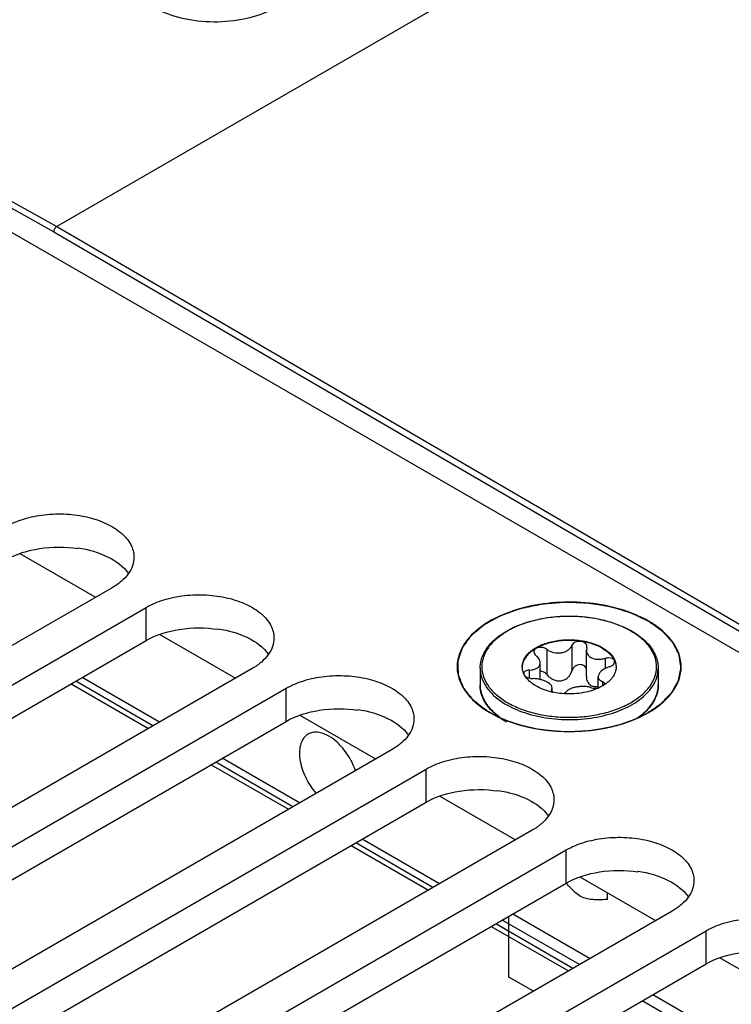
# Model space of a CAD drawing. Header units: inches. Extents: x 0 to 34, y 0 to 22.
# Tile 33 of 145: x 3.561 to 4.192, y 16.976 to 17.849. Entities that reach past the tile are written whole.
import ezdxf

# ---------------------------------------------------------------- set-up
doc = ezdxf.new("R2010")
doc.units = ezdxf.units.IN
doc.header["$LTSCALE"] = 1.87
doc.header["$MEASUREMENT"] = 0
doc.layers.get('0').update_dxf_attribs({"linetype": 'CONTINUOUS'})
for name, color, linetype in [('02___PRT_ALL_AXES', 7, 'CONTINUOUS'), ('COSMETIC', 7, 'CONTINUOUS'), ('DATUMCURVES', 7, 'CONTINUOUS')]:
    doc.layers.add(name, color=color, linetype=linetype)

msp = doc.modelspace()

# ---------------------------------------------------------------- linework, layer by layer
at = {"color": 7, "linetype": 'CONTINUOUS'}
for p, q in [((8.27264, 20.36727), (3.59365, 17.66567)), ((3.26506, 17.84866), (3.59365, 17.66567)), ((3.26246, 17.84409), (3.59101, 17.66112)), ((3.24872, 17.83664), (5.05131, 16.79585)), ((3.59365, 17.66567), (5.05423, 16.81486)), ((3.59101, 17.66112), (5.05156, 16.81033)), ((3.61253, 17.38074), (3.61253, 17.38019)), ((3.56107, 17.37565), (3.62815, 17.33691)), ((3.7367, 17.30904), (3.7367, 17.3085)), ((3.68524, 17.30395), (3.75232, 17.26522)), ((4.02832, 17.29075), (4.02832, 17.26837)), ((4.05066, 17.29421), (4.05066, 17.27183)), ((4.06378, 17.29218), (4.06341, 17.28994)), ((4.06341, 17.2667), (4.06341, 17.28994)), ((4.06378, 17.29218), (4.06396, 17.2933)), ((4.08013, 17.28273), (4.08013, 17.27366)), ((4.01273, 17.27231), (4.01273, 17.26525)), ((4.02243, 17.26394), (4.02243, 17.27871)), ((3.68477, 17.22622), (3.61627, 17.26577)), ((4.00896, 17.26716), (4.0078, 17.26937)), ((4.07395, 17.25645), (4.07395, 17.26654)), ((3.679, 17.22289), (3.6105, 17.26244)), ((4.0326, 17.25529), (4.03242, 17.2546)), ((4.0326, 17.25529), (4.03297, 17.25668)), ((4.0326, 17.25529), (4.0326, 17.25401)), ((4.03297, 17.25343), (4.03297, 17.25668)), ((4.07766, 17.26226), (4.07766, 17.25835)), ((4.07927, 17.25928), (4.07951, 17.26018)), ((4.03292, 17.25343), (4.03374, 17.25273)), ((3.86087, 17.23735), (3.86087, 17.2368)), ((3.80941, 17.23226), (3.87649, 17.19352)), ((3.98128, 17.23496), (3.98642, 17.23077)), ((3.80894, 17.15452), (3.74044, 17.19408)), ((3.80317, 17.15119), (3.73467, 17.19074)), ((3.93358, 17.16056), (4.00066, 17.12183)), ((3.98505, 17.16565), (3.98505, 17.16511)), ((3.92735, 17.0795), (3.85884, 17.11905)), ((3.93312, 17.08283), (3.86461, 17.12238)), ((4.05775, 17.08887), (4.12484, 17.05013)), ((4.10922, 17.09396), (4.10922, 17.09341)), ((4.05152, 17.0078), (3.98301, 17.04735)), ((4.05729, 17.01113), (3.98878, 17.05069)), ((4.18192, 17.01717), (4.24901, 16.97844)), ((4.18146, 16.93944), (4.11296, 16.97899))]:
    msp.add_line(p, q, dxfattribs=at)
for centre, radius, start, end in [((4.06672, 17.24404), 0.07254, 59.52563, 59.99895), ((4.06631, 17.24211), 0.07485, 59.99898, 60.46389), ((4.02045, 17.27521), 0.0139, 180.00434, 182.46404), ((4.07594, 17.27521), 0.01389, 357.5183, 0.00342), ((4.00989, 17.26938), 0.00201, 178.53931, 179.99593), ((4.07152, 17.27011), 0.01391, 280.09163, 280.92187), ((4.05489, 17.29825), 0.04606, 294.53076, 294.7925), ((4.06012, 17.28879), 0.03523, 303.02585, 304.06673), ((3.99727, 17.2595), 0.0281, 193.92752, 195.55209), ((4.04695, 17.31448), 0.0632, 257.17636, 257.93979), ((4.01425, 17.27001), 0.04841, 224.40852, 224.76895), ((4.01487, 17.27149), 0.04963, 224.95312, 227.39622), ((4.08084, 17.27217), 0.05058, 312.06022, 315.04269), ((4.02956, 17.29021), 0.07383, 239.49806, 239.99897)]:
    msp.add_arc(centre, radius, start, end, dxfattribs=at)
for points, knots in [([(3.78843, 17.86012), (3.78107, 17.85586), (3.76399, 17.84953), (3.73659, 17.84608), (3.70897, 17.84836), (3.6915, 17.85397), (3.68385, 17.8579)], [0, 0, 0, 0, 0.236008, 0.498149, 0.761169, 1, 1, 1, 1]), ([(3.59365, 17.66567), (3.59287, 17.66522), (3.59163, 17.66381), (3.591, 17.66204), (3.59098, 17.66114)], [0, 0, 0, 0, 0.499161, 1, 1, 1, 1]), ([(3.61253, 17.38074), (3.62179, 17.37934), (3.63832, 17.37478), (3.65273, 17.36446), (3.65715, 17.35829)], [0, 0, 0, 0, 0.552517, 1, 1, 1, 1]), ([(4.11846, 17.31579), (4.1109, 17.32015), (4.09375, 17.32716), (4.06583, 17.33254), (4.03639, 17.33304), (4.00796, 17.3286), (3.98291, 17.31959), (3.96327, 17.30665), (3.95061, 17.29033), (3.94839, 17.27752), (3.94899, 17.27175)], [0, 0, 0, 0, 0.130079, 0.273327, 0.421913, 0.566925, 0.70015, 0.815908, 0.913484, 1, 1, 1, 1]), ([(3.9692, 17.27401), (3.9692, 17.27632), (3.96981, 17.28103), (3.97248, 17.28782), (3.97678, 17.29423), (3.98259, 17.30012), (3.98975, 17.30542), (4.00125, 17.31174), (4.01807, 17.31745), (4.04004, 17.32063), (4.06267, 17.3201), (4.08414, 17.31591), (4.09735, 17.31056), (4.10321, 17.30723)], [0, 0, 0, 0, 0.044101, 0.089755, 0.138275, 0.190572, 0.247105, 0.307917, 0.440731, 0.584005, 0.730204, 0.871228, 1, 1, 1, 1]), ([(4.103, 17.30686), (4.09925, 17.30902), (4.09105, 17.31284), (4.07769, 17.3169), (4.06323, 17.31941), (4.0482, 17.32025), (4.03317, 17.31941), (4.01871, 17.31691), (4.00534, 17.31285), (3.99356, 17.30736), (3.98381, 17.30064), (3.97643, 17.29289), (3.97177, 17.28431), (3.97015, 17.2752), (3.97177, 17.2661), (3.97644, 17.25753), (3.98381, 17.24978), (3.98998, 17.24553), (3.99338, 17.24357)], [0, 0, 0, 0, 0.066555, 0.138371, 0.213978, 0.291569, 0.369176, 0.444823, 0.51669, 0.583295, 0.643689, 0.697716, 0.746311, 0.791692, 0.837068, 0.885647, 0.939646, 1, 1, 1, 1]), ([(4.11845, 17.23464), (4.12281, 17.23716), (4.13072, 17.2426), (4.14018, 17.25254), (4.14616, 17.26354), (4.14824, 17.27521), (4.14616, 17.28688), (4.14018, 17.29788), (4.13073, 17.30782), (4.12282, 17.31327), (4.11846, 17.31579)], [0, 0, 0, 0, 0.144902, 0.274532, 0.391127, 0.500014, 0.608905, 0.725473, 0.855134, 1, 1, 1, 1]), ([(3.7367, 17.30904), (3.74597, 17.30765), (3.76249, 17.30309), (3.77691, 17.29276), (3.78132, 17.28659)], [0, 0, 0, 0, 0.552517, 1, 1, 1, 1]), ([(4.10373, 17.30693), (4.10723, 17.30492), (4.11358, 17.30054), (4.12119, 17.29252), (4.1253, 17.28492), (4.12691, 17.27868), (4.12717, 17.27555), (4.12717, 17.27401)], [0, 0, 0, 0, 0.28628, 0.544217, 0.778542, 0.890158, 1, 1, 1, 1]), ([(3.99338, 17.24357), (3.99712, 17.24141), (4.00529, 17.2376), (4.0186, 17.23354), (4.03301, 17.23104), (4.04799, 17.23018), (4.06298, 17.231), (4.07742, 17.23346), (4.09077, 17.23748), (4.10255, 17.24292), (4.11234, 17.24959), (4.11976, 17.25729), (4.1245, 17.26583), (4.12622, 17.27489), (4.12473, 17.28397), (4.12019, 17.29255), (4.11296, 17.30031), (4.10687, 17.30458), (4.10351, 17.30656)], [0, 0, 0, 0, 0.066549, 0.138348, 0.213935, 0.291519, 0.369143, 0.444841, 0.516801, 0.583541, 0.644104, 0.698309, 0.747051, 0.792496, 0.837812, 0.886209, 0.939945, 1, 1, 1, 1]), ([(4.00655, 17.27521), (4.00655, 17.2764), (4.00687, 17.27883), (4.00827, 17.28234), (4.01053, 17.28566), (4.01478, 17.28994), (4.02204, 17.29435), (4.03246, 17.29783), (4.04417, 17.29948), (4.0562, 17.29915), (4.06757, 17.29687), (4.07455, 17.29399), (4.07763, 17.29221)], [0, 0, 0, 0, 0.042862, 0.087493, 0.135329, 0.187294, 0.30456, 0.43823, 0.582575, 0.729729, 0.871319, 1, 1, 1, 1]), ([(4.07763, 17.29161), (4.07458, 17.29337), (4.06769, 17.29622), (4.05645, 17.29851), (4.04455, 17.29889), (4.03294, 17.29733), (4.02254, 17.29396), (4.01525, 17.28967), (4.0109, 17.2855), (4.00855, 17.28224), (4.00704, 17.27879), (4.00662, 17.27639), (4.00657, 17.27521)], [0, 0, 0, 0, 0.128163, 0.269121, 0.415736, 0.559844, 0.693722, 0.811637, 0.86401, 0.912225, 0.957112, 1, 1, 1, 1]), ([(4.06396, 17.2933), (4.06396, 17.29387), (4.06364, 17.29507), (4.06231, 17.29651), (4.0604, 17.29748), (4.05812, 17.29791), (4.05573, 17.29778), (4.05351, 17.29709), (4.05172, 17.29591), (4.0509, 17.29479), (4.05066, 17.29421)], [0, 0, 0, 0, 0.10112, 0.212092, 0.338575, 0.477847, 0.62183, 0.760946, 0.887713, 1, 1, 1, 1]), ([(4.02832, 17.29075), (4.02731, 17.2915), (4.02487, 17.29249), (4.02166, 17.29257), (4.01933, 17.29186), (4.01798, 17.291), (4.01707, 17.28986), (4.01686, 17.28894), (4.01686, 17.28851)], [0, 0, 0, 0, 0.275206, 0.558246, 0.687648, 0.802874, 0.904766, 1, 1, 1, 1]), ([(4.02832, 17.29075), (4.03008, 17.28945), (4.03429, 17.28757), (4.04002, 17.28725), (4.04435, 17.28839), (4.04714, 17.28984), (4.04932, 17.29179), (4.05032, 17.29339), (4.05066, 17.29421)], [0, 0, 0, 0, 0.25814, 0.528489, 0.659041, 0.781895, 0.89544, 1, 1, 1, 1]), ([(4.06341, 17.28994), (4.06341, 17.28932), (4.06358, 17.28807), (4.06438, 17.28631), (4.06566, 17.28477), (4.06678, 17.28396), (4.06739, 17.28361)], [0, 0, 0, 0, 0.237077, 0.477975, 0.73038, 1, 1, 1, 1]), ([(4.07763, 17.29221), (4.07902, 17.29141), (4.0816, 17.2897), (4.08491, 17.28672), (4.08745, 17.28347), (4.08861, 17.2811), (4.08902, 17.2799)], [0, 0, 0, 0, 0.281445, 0.540726, 0.779019, 1, 1, 1, 1]), ([(4.07763, 17.29161), (4.07897, 17.29084), (4.08146, 17.28919), (4.08559, 17.28555), (4.08792, 17.28219), (4.08883, 17.27983)], [0, 0, 0, 0, 0.280914, 0.540607, 1, 1, 1, 1]), ([(4.01686, 17.28851), (4.01686, 17.28791), (4.01727, 17.28661), (4.01818, 17.28565), (4.01872, 17.28521)], [0, 0, 0, 0, 0.461213, 1, 1, 1, 1]), ([(4.02243, 17.27871), (4.02243, 17.27987), (4.02182, 17.28171), (4.0203, 17.28378), (4.01928, 17.28475), (4.01872, 17.28521)], [0, 0, 0, 0, 0.454627, 0.715995, 1, 1, 1, 1]), ([(4.06739, 17.28361), (4.06916, 17.28258), (4.07241, 17.28182), (4.07675, 17.28197), (4.07902, 17.28242), (4.08013, 17.28273)], [0, 0, 0, 0, 0.472231, 0.733478, 1, 1, 1, 1]), ([(4.08849, 17.27975), (4.08849, 17.28005), (4.08837, 17.28069), (4.08782, 17.28154), (4.08697, 17.28223), (4.08542, 17.28295), (4.08305, 17.28328), (4.08111, 17.28301), (4.08013, 17.28273)], [0, 0, 0, 0, 0.092465, 0.189263, 0.296801, 0.417872, 0.695787, 1, 1, 1, 1]), ([(3.94899, 17.27175), (3.94936, 17.26823), (3.95133, 17.26101), (3.95745, 17.25105), (3.96649, 17.242), (3.97388, 17.23698), (3.97792, 17.23464)], [0, 0, 0, 0, 0.217996, 0.452754, 0.712478, 1, 1, 1, 1]), ([(3.9692, 17.27401), (3.9692, 17.27251), (3.96946, 17.26949), (3.97103, 17.26342), (3.97507, 17.25598), (3.98258, 17.24809), (3.98887, 17.24376), (3.99234, 17.24176)], [0, 0, 0, 0, 0.108198, 0.218425, 0.451449, 0.71048, 1, 1, 1, 1]), ([(3.99234, 17.24176), (3.99818, 17.23839), (4.01141, 17.23293), (4.03298, 17.22861), (4.0558, 17.22797), (4.078, 17.23109), (4.09501, 17.23677), (4.10662, 17.24308), (4.11382, 17.24834), (4.11964, 17.25418), (4.12393, 17.26049), (4.12657, 17.26715), (4.12717, 17.27176), (4.12717, 17.27401)], [0, 0, 0, 0, 0.128575, 0.270077, 0.417186, 0.561524, 0.695191, 0.756214, 0.81272, 0.864684, 0.912517, 0.957146, 1, 1, 1, 1]), ([(4.0078, 17.26937), (4.00762, 17.26979), (4.00697, 17.27148), (4.00663, 17.27328), (4.00657, 17.27462)], [0, 0, 0, 0, 0.256486, 1, 1, 1, 1]), ([(4.01273, 17.27231), (4.01209, 17.27229), (4.01089, 17.27215), (4.00932, 17.27158), (4.0082, 17.27067), (4.0079, 17.26982), (4.00789, 17.26943)], [0, 0, 0, 0, 0.31576, 0.586572, 0.808464, 1, 1, 1, 1]), ([(4.01273, 17.27231), (4.01403, 17.27234), (4.01593, 17.27256), (4.01825, 17.27331), (4.0197, 17.27405), (4.02089, 17.27498), (4.02177, 17.27609), (4.02231, 17.27736), (4.02243, 17.27826), (4.02243, 17.27871)], [0, 0, 0, 0, 0.303889, 0.440907, 0.566879, 0.682628, 0.790649, 0.894905, 1, 1, 1, 1]), ([(4.02832, 17.26837), (4.02912, 17.26747), (4.0309, 17.26581), (4.03401, 17.26388), (4.03751, 17.26272), (4.04117, 17.26264), (4.04459, 17.26379), (4.04739, 17.26593), (4.04946, 17.26867), (4.05035, 17.27076), (4.05066, 17.27183)], [0, 0, 0, 0, 0.127589, 0.256911, 0.386203, 0.513804, 0.638942, 0.761628, 0.881925, 1, 1, 1, 1]), ([(4.06345, 17.27376), (4.0632, 17.27434), (4.06245, 17.27544), (4.0608, 17.27661), (4.05878, 17.2772), (4.05661, 17.27715), (4.05454, 17.27649), (4.05276, 17.27529), (4.05141, 17.27371), (4.05085, 17.27246), (4.05066, 17.27183)], [0, 0, 0, 0, 0.115299, 0.235533, 0.362212, 0.493441, 0.625276, 0.754297, 0.879052, 1, 1, 1, 1]), ([(4.08364, 17.27516), (4.08231, 17.27473), (4.07983, 17.2737), (4.07714, 17.27188), (4.07551, 17.27022), (4.07441, 17.26869), (4.07395, 17.26737), (4.07395, 17.26654)], [0, 0, 0, 0, 0.30836, 0.58605, 0.708368, 0.817806, 1, 1, 1, 1]), ([(4.08981, 17.27461), (4.08975, 17.27323), (4.08919, 17.27039), (4.08714, 17.2664), (4.08397, 17.2627), (4.08132, 17.26059), (4.07985, 17.2596)], [0, 0, 0, 0, 0.222129, 0.457853, 0.715692, 1, 1, 1, 1]), ([(4.08364, 17.27516), (4.08431, 17.27537), (4.08556, 17.2759), (4.08712, 17.27698), (4.0882, 17.27827), (4.08849, 17.27928), (4.08849, 17.27975)], [0, 0, 0, 0, 0.299009, 0.569921, 0.802329, 1, 1, 1, 1]), ([(4.08883, 17.27983), (4.08897, 17.27945), (4.08949, 17.27796), (4.08976, 17.27638), (4.08981, 17.27521)], [0, 0, 0, 0, 0.255176, 1, 1, 1, 1]), ([(4.08902, 17.2799), (4.08915, 17.27952), (4.08961, 17.278), (4.08982, 17.2764), (4.08982, 17.27521)], [0, 0, 0, 0, 0.254496, 1, 1, 1, 1]), ([(4.01875, 17.25822), (4.01769, 17.25883), (4.01396, 17.26122), (4.01065, 17.26441), (4.00896, 17.26716)], [0, 0, 0, 0, 0.274783, 1, 1, 1, 1]), ([(4.00904, 17.26717), (4.00946, 17.26678), (4.01048, 17.26609), (4.01286, 17.26508), (4.01489, 17.26474), (4.01625, 17.26473)], [0, 0, 0, 0, 0.221394, 0.472262, 1, 1, 1, 1]), ([(4.02899, 17.26144), (4.02811, 17.26195), (4.02617, 17.26286), (4.02196, 17.26423), (4.01854, 17.26472), (4.01625, 17.26473)], [0, 0, 0, 0, 0.229654, 0.482043, 1, 1, 1, 1]), ([(4.02832, 17.26837), (4.02757, 17.26922), (4.02575, 17.27066), (4.02355, 17.27139), (4.02242, 17.27151)], [0, 0, 0, 0, 0.501408, 1, 1, 1, 1]), ([(4.06341, 17.2667), (4.06341, 17.2659), (4.06356, 17.26432), (4.06428, 17.26209), (4.06554, 17.26014), (4.06673, 17.25917), (4.06739, 17.25879)], [0, 0, 0, 0, 0.25839, 0.510102, 0.756055, 1, 1, 1, 1]), ([(4.07395, 17.26654), (4.07395, 17.2661), (4.07412, 17.26519), (4.0749, 17.26398), (4.07612, 17.26298), (4.07711, 17.26248), (4.07766, 17.26226)], [0, 0, 0, 0, 0.220069, 0.448317, 0.704912, 1, 1, 1, 1]), ([(3.97967, 17.23613), (3.97803, 17.2378), (3.97509, 17.24127), (3.97173, 17.24702), (3.96967, 17.25303), (3.9692, 17.25717), (3.9692, 17.2592)], [0, 0, 0, 0, 0.270065, 0.523647, 0.765063, 1, 1, 1, 1]), ([(3.9692, 17.2592), (3.9692, 17.25866), (3.96927, 17.25648), (3.96961, 17.25432), (3.97, 17.25274)], [0, 0, 0, 0, 0.248676, 1, 1, 1, 1]), ([(4.03292, 17.25285), (4.03035, 17.25343), (4.02548, 17.25487), (4.02086, 17.257), (4.01875, 17.25822)], [0, 0, 0, 0, 0.519531, 1, 1, 1, 1]), ([(4.03297, 17.25668), (4.03297, 17.25709), (4.03276, 17.25799), (4.03193, 17.25922), (4.03064, 17.26041), (4.02958, 17.2611), (4.02899, 17.26144)], [0, 0, 0, 0, 0.19148, 0.414865, 0.683615, 1, 1, 1, 1]), ([(4.03242, 17.2546), (4.03242, 17.2544), (4.03252, 17.25396), (4.03277, 17.2536), (4.03292, 17.25343)], [0, 0, 0, 0, 0.465548, 1, 1, 1, 1]), ([(4.07401, 17.25635), (4.07168, 17.2553), (4.0667, 17.2535), (4.05602, 17.2512), (4.04755, 17.25095), (4.04193, 17.25145)], [0, 0, 0, 0, 0.233855, 0.482927, 1, 1, 1, 1]), ([(4.06806, 17.25672), (4.06716, 17.25703), (4.06518, 17.25751), (4.06202, 17.25783), (4.05864, 17.2578), (4.05527, 17.25745), (4.05211, 17.25681), (4.04936, 17.25591), (4.04719, 17.25479), (4.04608, 17.25379), (4.04572, 17.25326)], [0, 0, 0, 0, 0.121421, 0.258147, 0.404004, 0.550989, 0.690324, 0.814252, 0.917772, 1, 1, 1, 1]), ([(4.06739, 17.25879), (4.06832, 17.25825), (4.07054, 17.25759), (4.07281, 17.25776), (4.07395, 17.25798)], [0, 0, 0, 0, 0.482323, 1, 1, 1, 1]), ([(4.06806, 17.25672), (4.06893, 17.25641), (4.07092, 17.2561), (4.07292, 17.25624), (4.07396, 17.25642)], [0, 0, 0, 0, 0.466719, 1, 1, 1, 1]), ([(4.07932, 17.25925), (4.07892, 17.25899), (4.07727, 17.25796), (4.07554, 17.25706), (4.0742, 17.25644)], [0, 0, 0, 0, 0.242278, 1, 1, 1, 1]), ([(4.07951, 17.26018), (4.07951, 17.26039), (4.07942, 17.26083), (4.07903, 17.26141), (4.07843, 17.2619), (4.07793, 17.26215), (4.07766, 17.26226)], [0, 0, 0, 0, 0.21236, 0.439704, 0.6997, 1, 1, 1, 1]), ([(4.11663, 17.23644), (4.11829, 17.23809), (4.12125, 17.24153), (4.12464, 17.24722), (4.12671, 17.25314), (4.12717, 17.25721), (4.12717, 17.2592)], [0, 0, 0, 0, 0.272986, 0.527267, 0.76745, 1, 1, 1, 1]), ([(4.12717, 17.2592), (4.12717, 17.25718), (4.12671, 17.25308), (4.12468, 17.24711), (4.12137, 17.2414), (4.11847, 17.23794), (4.11685, 17.23628)], [0, 0, 0, 0, 0.235123, 0.476634, 0.730167, 1, 1, 1, 1]), ([(3.9702, 17.25196), (3.97099, 17.24915), (3.97357, 17.24348), (3.97749, 17.2387), (3.97975, 17.23643)], [0, 0, 0, 0, 0.476922, 1, 1, 1, 1]), ([(4.04193, 17.25145), (4.04123, 17.25151), (4.03849, 17.25179), (4.03576, 17.25224), (4.03374, 17.25267)], [0, 0, 0, 0, 0.253059, 1, 1, 1, 1]), ([(4.04196, 17.25147), (4.04277, 17.25161), (4.04413, 17.25197), (4.04538, 17.25278), (4.04572, 17.25326)], [0, 0, 0, 0, 0.580341, 1, 1, 1, 1]), ([(3.86087, 17.23735), (3.87014, 17.23596), (3.88666, 17.23139), (3.90108, 17.22107), (3.9055, 17.2149)], [0, 0, 0, 0, 0.552517, 1, 1, 1, 1]), ([(3.97792, 17.23464), (3.98789, 17.22888), (4.01109, 17.22048), (4.04818, 17.21645), (4.08527, 17.22047), (4.10847, 17.22888), (4.11845, 17.23464)], [0, 0, 0, 0, 0.237229, 0.499996, 0.762777, 1, 1, 1, 1]), ([(3.98501, 17.23138), (3.98455, 17.23174), (3.98277, 17.23317), (3.98108, 17.23471), (3.97988, 17.23592)], [0, 0, 0, 0, 0.256006, 1, 1, 1, 1]), ([(3.99208, 17.2266), (3.99146, 17.22697), (3.98902, 17.22845), (3.98668, 17.23008), (3.98501, 17.23138)], [0, 0, 0, 0, 0.256482, 1, 1, 1, 1]), ([(4.10831, 17.22962), (4.10889, 17.23001), (4.11111, 17.23157), (4.11323, 17.23327), (4.11473, 17.23462)], [0, 0, 0, 0, 0.25724, 1, 1, 1, 1]), ([(4.11685, 17.23628), (4.1163, 17.23571), (4.11395, 17.23341), (4.11138, 17.23133), (4.10935, 17.22988)], [0, 0, 0, 0, 0.241771, 1, 1, 1, 1]), ([(3.98505, 17.16565), (3.99431, 17.16426), (4.01083, 17.1597), (4.02525, 17.14937), (4.02967, 17.1432)], [0, 0, 0, 0, 0.552517, 1, 1, 1, 1]), ([(4.10922, 17.09396), (4.11848, 17.09257), (4.135, 17.088), (4.14942, 17.07768), (4.15384, 17.07151)], [0, 0, 0, 0, 0.552517, 1, 1, 1, 1])]:
    msp.add_open_spline(points, degree=3, knots=knots, dxfattribs=at)
at = {"color": 3, "linetype": 'CONTINUOUS'}
for points in [[(3.54879, 17.3702), (3.55779, 17.37539), (3.57918, 17.38185), (3.60127, 17.38189), (3.61253, 17.38019)], [(3.67296, 17.2985), (3.68196, 17.3037), (3.70335, 17.31015), (3.72544, 17.31019), (3.7367, 17.3085)], [(3.79713, 17.22681), (3.80613, 17.232), (3.82752, 17.23846), (3.84961, 17.2385), (3.86087, 17.2368)], [(3.9213, 17.15511), (3.9303, 17.16031), (3.95169, 17.16676), (3.97378, 17.1668), (3.98505, 17.16511)], [(4.04547, 17.08342), (4.05447, 17.08861), (4.07586, 17.09507), (4.09795, 17.09511), (4.10922, 17.09341)], [(4.16964, 17.01172), (4.17864, 17.01692), (4.20003, 17.02337), (4.22212, 17.02341), (4.23339, 17.02172)]]:
    msp.add_open_spline(points, degree=3, knots=[0, 0, 0, 0, 0.477085, 1, 1, 1, 1], dxfattribs=at)
at = {"layer": '02___PRT_ALL_AXES', "color": 7, "linetype": 'CONTINUOUS'}
for p, q in [((3.64274, 17.34534), (3.2356, 17.11026)), ((3.26582, 17.09281), (3.67296, 17.32789)), ((3.67296, 17.2985), (3.67296, 17.32789)), ((3.76691, 17.27365), (3.35977, 17.03857)), ((3.9692, 17.27401), (3.9692, 17.2592)), ((4.12717, 17.27401), (4.12717, 17.2592)), ((3.38999, 17.02112), (3.79713, 17.2562)), ((3.60651, 17.26014), (3.67502, 17.22058)), ((3.79713, 17.22681), (3.79713, 17.2562)), ((3.89109, 17.20195), (3.48394, 16.96687)), ((3.51416, 16.94943), (3.9213, 17.1845)), ((3.73069, 17.18844), (3.79919, 17.14889)), ((3.9213, 17.15511), (3.9213, 17.1845)), ((4.01526, 17.13026), (3.60811, 16.89518)), ((3.85486, 17.11675), (3.92336, 17.07719)), ((3.63833, 16.87773), (4.04547, 17.11281)), ((4.04547, 17.08342), (4.04547, 17.11281)), ((4.08232, 17.06895), (4.08232, 17.07468)), ((4.13943, 17.05856), (3.73229, 16.82348)), ((3.97903, 17.04505), (4.04753, 17.0055)), ((3.7625, 16.80604), (4.16964, 17.04111)), ((4.16964, 17.01172), (4.16964, 17.04111))]:
    msp.add_line(p, q, dxfattribs=at)
at = {"layer": '02___PRT_ALL_AXES', "color": 3, "linetype": 'CONTINUOUS'}
for p, q in [((3.26582, 17.06342), (3.67296, 17.2985)), ((3.38999, 16.99173), (3.79713, 17.22681)), ((3.51416, 16.92003), (3.9213, 17.15511)), ((3.63833, 16.84834), (4.04547, 17.08342)), ((3.7625, 16.77664), (4.16964, 17.01172))]:
    msp.add_line(p, q, dxfattribs=at)
at = {"layer": '02___PRT_ALL_AXES', "color": 7, "linetype": 'CONTINUOUS'}
for points, knots in [([(3.54879, 17.39959), (3.55371, 17.40243), (3.56484, 17.40702), (3.58299, 17.41065), (3.60218, 17.41119), (3.62085, 17.40856), (3.63751, 17.403), (3.65085, 17.39487), (3.65989, 17.38459), (3.6622, 17.3763), (3.6622, 17.37246)], [0, 0, 0, 0, 0.128827, 0.270562, 0.417879, 0.562378, 0.696193, 0.813587, 0.913061, 1, 1, 1, 1]), ([(3.6622, 17.37246), (3.6622, 17.36993), (3.66127, 17.36466), (3.65727, 17.35731), (3.65095, 17.35067), (3.64566, 17.34702), (3.64274, 17.34534)], [0, 0, 0, 0, 0.21779, 0.450922, 0.710305, 1, 1, 1, 1]), ([(3.67296, 17.32789), (3.67788, 17.33073), (3.68901, 17.33533), (3.70716, 17.33896), (3.72635, 17.33949), (3.74503, 17.33687), (3.76168, 17.3313), (3.77502, 17.32317), (3.78406, 17.31289), (3.78637, 17.3046), (3.78637, 17.30077)], [0, 0, 0, 0, 0.128827, 0.270562, 0.417879, 0.562378, 0.696193, 0.813587, 0.913061, 1, 1, 1, 1]), ([(3.78637, 17.30077), (3.78637, 17.29824), (3.78544, 17.29296), (3.78144, 17.28561), (3.77512, 17.27897), (3.76983, 17.27533), (3.76691, 17.27365)], [0, 0, 0, 0, 0.21779, 0.450922, 0.710305, 1, 1, 1, 1]), ([(3.79713, 17.2562), (3.80205, 17.25904), (3.81318, 17.26363), (3.83133, 17.26726), (3.85053, 17.2678), (3.8692, 17.26517), (3.88585, 17.25961), (3.89919, 17.25148), (3.90823, 17.2412), (3.91055, 17.23291), (3.91055, 17.22907)], [0, 0, 0, 0, 0.128827, 0.270562, 0.417879, 0.562378, 0.696193, 0.813587, 0.913061, 1, 1, 1, 1]), ([(3.91055, 17.22907), (3.91054, 17.22654), (3.90961, 17.22127), (3.90561, 17.21392), (3.89929, 17.20728), (3.894, 17.20363), (3.89109, 17.20195)], [0, 0, 0, 0, 0.21779, 0.450922, 0.710305, 1, 1, 1, 1]), ([(3.81661, 17.21555), (3.81513, 17.2147), (3.81238, 17.2122), (3.80984, 17.20693), (3.80876, 17.20047), (3.80914, 17.19314), (3.81094, 17.18532), (3.81509, 17.17474), (3.81988, 17.16736), (3.8237, 17.16302)], [0, 0, 0, 0, 0.087635, 0.184054, 0.294372, 0.419513, 0.557316, 0.70366, 1, 1, 1, 1]), ([(3.83506, 17.21372), (3.83344, 17.21466), (3.83022, 17.21619), (3.82527, 17.21739), (3.82062, 17.21727), (3.81783, 17.21626), (3.81661, 17.21555)], [0, 0, 0, 0, 0.289809, 0.549056, 0.782233, 1, 1, 1, 1]), ([(3.85855, 17.18316), (3.85638, 17.18959), (3.85148, 17.19868), (3.8427, 17.2084), (3.83765, 17.21223), (3.83506, 17.21372)], [0, 0, 0, 0, 0.519822, 0.771131, 1, 1, 1, 1]), ([(3.9213, 17.1845), (3.92622, 17.18734), (3.93735, 17.19194), (3.9555, 17.19557), (3.9747, 17.1961), (3.99337, 17.19348), (4.01002, 17.18791), (4.02336, 17.17978), (4.0324, 17.1695), (4.03472, 17.16121), (4.03472, 17.15738)], [0, 0, 0, 0, 0.128827, 0.270562, 0.417879, 0.562378, 0.696193, 0.813587, 0.913061, 1, 1, 1, 1]), ([(4.03472, 17.15738), (4.03472, 17.15485), (4.03378, 17.14957), (4.02978, 17.14223), (4.02346, 17.13558), (4.01817, 17.13194), (4.01526, 17.13026)], [0, 0, 0, 0, 0.21779, 0.450922, 0.710305, 1, 1, 1, 1]), ([(4.04547, 17.11281), (4.05039, 17.11565), (4.06153, 17.12024), (4.07967, 17.12387), (4.09887, 17.12441), (4.11754, 17.12178), (4.13419, 17.11622), (4.14754, 17.10809), (4.15657, 17.09781), (4.15889, 17.08952), (4.15889, 17.08568)], [0, 0, 0, 0, 0.128827, 0.270562, 0.417879, 0.562378, 0.696193, 0.813587, 0.913061, 1, 1, 1, 1]), ([(4.08232, 17.06895), (4.07941, 17.06876), (4.075, 17.06854), (4.06904, 17.06867), (4.06432, 17.06921), (4.05931, 17.07083), (4.05446, 17.07413), (4.04989, 17.07851), (4.04693, 17.08174), (4.04545, 17.0834)], [0, 0, 0, 0, 0.208381, 0.314978, 0.42592, 0.547433, 0.687252, 0.840892, 1, 1, 1, 1]), ([(4.15889, 17.08568), (4.15889, 17.08315), (4.15795, 17.07788), (4.15395, 17.07053), (4.14763, 17.06389), (4.14234, 17.06024), (4.13943, 17.05856)], [0, 0, 0, 0, 0.21779, 0.450922, 0.710305, 1, 1, 1, 1]), ([(4.16964, 17.04111), (4.17456, 17.04395), (4.1857, 17.04855), (4.20384, 17.05218), (4.22304, 17.05271), (4.24171, 17.05009), (4.25837, 17.04452), (4.27171, 17.03639), (4.28075, 17.02611), (4.28306, 17.01782), (4.28306, 17.01399)], [0, 0, 0, 0, 0.128827, 0.270562, 0.417879, 0.562378, 0.696193, 0.813587, 0.913061, 1, 1, 1, 1])]:
    msp.add_open_spline(points, degree=3, knots=knots, dxfattribs=at)
at = {"layer": 'COSMETIC', "color": 7, "linetype": 'CONTINUOUS'}
for p, q in [((3.97516, 17.23644), (3.97803, 17.23471)), ((3.97803, 17.23471), (3.97919, 17.23405)), ((3.97919, 17.23405), (3.98103, 17.23305)), ((4.10815, 17.22957), (4.11304, 17.23186)), ((4.11304, 17.23186), (4.11481, 17.23276)), ((4.11481, 17.23276), (4.11686, 17.23387)), ((3.99549, 17.22668), (3.99816, 17.22575)), ((3.99816, 17.22575), (4.00398, 17.22393)), ((4.00398, 17.22393), (4.00501, 17.22364)), ((4.01722, 17.22079), (4.02009, 17.22027)), ((4.08743, 17.2226), (4.09031, 17.22335)), ((4.09031, 17.22335), (4.09323, 17.22417)), ((4.04076, 17.21809), (4.04378, 17.21799)), ((4.06452, 17.21871), (4.06765, 17.21904))]:
    msp.add_line(p, q, dxfattribs=at)
for points, knots in [([(4.11834, 17.31572), (4.11711, 17.3163), (4.11463, 17.31746), (4.11154, 17.31891), (4.10907, 17.32007), (4.10721, 17.32094), (4.10567, 17.32167), (4.10458, 17.32217), (4.10397, 17.32246), (4.1035, 17.32268), (4.10312, 17.32286), (4.10281, 17.32301), (4.10258, 17.32312), (4.10232, 17.32321), (4.10196, 17.32331), (4.10135, 17.3235), (4.10046, 17.32376), (4.0994, 17.32408), (4.09834, 17.32439), (4.09692, 17.32481), (4.09515, 17.32534), (4.09303, 17.32597), (4.0909, 17.32661), (4.08913, 17.32713), (4.08772, 17.32756), (4.08665, 17.32787), (4.08577, 17.32814), (4.08515, 17.32832), (4.0848, 17.32843), (4.08445, 17.32854), (4.08397, 17.32862), (4.0832, 17.32874), (4.08224, 17.32889), (4.08109, 17.32908), (4.07955, 17.32932), (4.07763, 17.32963), (4.07533, 17.33), (4.07303, 17.33037), (4.07072, 17.33074), (4.0688, 17.33104), (4.06727, 17.33129), (4.06631, 17.33144), (4.06554, 17.33157), (4.06506, 17.33164), (4.06468, 17.3317), (4.06428, 17.33171), (4.06358, 17.33174), (4.06259, 17.33177), (4.06139, 17.33182), (4.0602, 17.33186), (4.05861, 17.33192), (4.05662, 17.332), (4.05424, 17.33209), (4.05185, 17.33218), (4.04987, 17.33225), (4.04828, 17.33231), (4.04708, 17.33235), (4.04609, 17.33239), (4.04529, 17.33242), (4.0448, 17.33243), (4.0444, 17.33246), (4.04401, 17.33242), (4.04331, 17.33237), (4.04193, 17.33225), (4.03996, 17.33209), (4.0376, 17.3319), (4.03523, 17.3317), (4.03286, 17.33151), (4.0305, 17.33131), (4.02853, 17.33115), (4.02695, 17.33102), (4.02596, 17.33094), (4.02517, 17.33088), (4.02468, 17.33084), (4.02433, 17.33081), (4.02414, 17.33079), (4.02395, 17.33074), (4.02371, 17.3307), (4.02314, 17.33058), (4.02228, 17.3304), (4.02114, 17.33016), (4.02, 17.32992), (4.01848, 17.3296), (4.01657, 17.3292), (4.01429, 17.32872), (4.01201, 17.32824), (4.0101, 17.32784), (4.00858, 17.32752), (4.00744, 17.32728), (4.00649, 17.32708), (4.00572, 17.32692), (4.00515, 17.32679), (4.00467, 17.3267), (4.00434, 17.32657), (4.004, 17.32645), (4.00358, 17.3263), (4.00257, 17.32593), (4.00104, 17.32539), (3.99901, 17.32466), (3.99699, 17.32393), (3.99496, 17.3232), (3.99293, 17.32247), (3.99124, 17.32186), (3.98988, 17.32138), (3.98904, 17.32107), (3.98836, 17.32083), (3.98794, 17.32068), (3.9876, 17.32055), (3.98738, 17.32048), (3.98724, 17.3204), (3.9871, 17.32032), (3.98685, 17.32018), (3.98649, 17.31998), (3.98591, 17.31967), (3.98519, 17.31927), (3.98433, 17.31879), (3.98318, 17.31816), (3.98174, 17.31736), (3.98001, 17.31641), (3.97828, 17.31546), (3.97684, 17.31466), (3.97569, 17.31402), (3.97482, 17.31355), (3.9741, 17.31315), (3.97353, 17.31283), (3.97317, 17.31263), (3.97291, 17.3125), (3.97277, 17.31242), (3.97262, 17.31234), (3.97249, 17.31222), (3.97226, 17.31203), (3.97198, 17.31179), (3.97153, 17.31141), (3.97096, 17.31094), (3.97006, 17.31018), (3.96893, 17.30923), (3.96758, 17.30809), (3.96623, 17.30696), (3.96487, 17.30582), (3.96374, 17.30487), (3.96284, 17.30411), (3.96228, 17.30364), (3.96183, 17.30326), (3.96154, 17.30302), (3.96132, 17.30283), (3.96108, 17.30265), (3.9609, 17.30238), (3.96067, 17.30206), (3.96036, 17.30164), (3.95997, 17.30111), (3.95951, 17.30047), (3.9589, 17.29962), (3.95813, 17.29856), (3.95721, 17.29729), (3.95629, 17.29601), (3.95552, 17.29495), (3.9549, 17.2941), (3.95444, 17.29347), (3.95406, 17.29294), (3.95375, 17.29251), (3.95356, 17.29225), (3.9534, 17.29204), (3.95331, 17.2919), (3.95322, 17.2918), (3.95319, 17.29171), (3.95316, 17.29163), (3.95311, 17.29145), (3.95302, 17.2912), (3.95287, 17.29074), (3.95268, 17.29016), (3.95238, 17.28924), (3.952, 17.28809), (3.95154, 17.28672), (3.95108, 17.28534), (3.95063, 17.28396), (3.95025, 17.28281), (3.94995, 17.28189), (3.94972, 17.2812), (3.94955, 17.28068), (3.94943, 17.28034), (3.94939, 17.2802), (3.94935, 17.28008), (3.94932, 17.28), (3.94933, 17.27991), (3.94933, 17.27979), (3.94934, 17.27965), (3.94934, 17.27942), (3.94935, 17.27913), (3.94936, 17.27879), (3.94938, 17.27833), (3.9494, 17.27775), (3.94943, 17.27683), (3.94947, 17.27568), (3.94951, 17.2743), (3.94956, 17.27292), (3.9496, 17.27177), (3.94963, 17.27085), (3.94965, 17.27016), (3.94967, 17.26947), (3.94969, 17.2689), (3.9497, 17.26853), (3.94971, 17.26835), (3.94971, 17.26824), (3.94977, 17.2681), (3.94984, 17.26793), (3.94992, 17.26771), (3.95004, 17.26743), (3.95017, 17.26709), (3.95035, 17.26664), (3.95066, 17.26586), (3.9511, 17.26473), (3.95164, 17.26339), (3.95217, 17.26204), (3.9527, 17.2607), (3.95315, 17.25958), (3.9535, 17.25868), (3.95377, 17.25801), (3.95399, 17.25745), (3.95415, 17.25705), (3.95423, 17.25686), (3.95427, 17.25675), (3.95436, 17.25664), (3.95446, 17.25651), (3.95463, 17.2563), (3.95483, 17.25604), (3.95508, 17.25573), (3.95542, 17.25531), (3.95583, 17.25479), (3.9565, 17.25395), (3.95733, 17.25291), (3.95833, 17.25165), (3.95933, 17.2504), (3.96016, 17.24936), (3.96083, 17.24852), (3.96133, 17.24789), (3.96174, 17.24737), (3.96208, 17.24695), (3.96233, 17.24664), (3.96253, 17.24638), (3.96268, 17.24619), (3.96275, 17.2461), (3.96279, 17.24605), (3.96286, 17.246), (3.96293, 17.24595), (3.96305, 17.24585), (3.96326, 17.24569), (3.96357, 17.24545), (3.96393, 17.24517), (3.96441, 17.2448), (3.96501, 17.24433), (3.96574, 17.24376), (3.9667, 17.24301), (3.96791, 17.24207), (3.96936, 17.24095), (3.97081, 17.23982), (3.97274, 17.23832), (3.97419, 17.23719), (3.97516, 17.23644)], [0, 0, 0, 0, 0.015625, 0.03125, 0.039062, 0.046875, 0.054688, 0.058594, 0.060547, 0.0625, 0.064453, 0.06543, 0.066406, 0.067383, 0.068359, 0.070312, 0.074219, 0.078125, 0.082031, 0.085938, 0.09375, 0.101562, 0.109375, 0.117188, 0.121094, 0.125, 0.128906, 0.130859, 0.131836, 0.132812, 0.134766, 0.136719, 0.140625, 0.144531, 0.148438, 0.15625, 0.164062, 0.171875, 0.179688, 0.1875, 0.191406, 0.195312, 0.197266, 0.199219, 0.200195, 0.201172, 0.203125, 0.207031, 0.210938, 0.214844, 0.21875, 0.226562, 0.234375, 0.242188, 0.25, 0.253906, 0.257812, 0.261719, 0.263672, 0.265625, 0.266602, 0.267578, 0.269531, 0.273438, 0.28125, 0.289062, 0.296875, 0.304688, 0.3125, 0.320312, 0.324219, 0.328125, 0.330078, 0.332031, 0.333008, 0.333496, 0.333984, 0.334961, 0.335938, 0.339844, 0.34375, 0.347656, 0.351562, 0.359375, 0.367188, 0.375, 0.382812, 0.386719, 0.390625, 0.394531, 0.396484, 0.398438, 0.400391, 0.401367, 0.402344, 0.404297, 0.40625, 0.414062, 0.421875, 0.429688, 0.4375, 0.445312, 0.453125, 0.457031, 0.460938, 0.462891, 0.464844, 0.46582, 0.466797, 0.467285, 0.467773, 0.46875, 0.470703, 0.472656, 0.476562, 0.480469, 0.484375, 0.492188, 0.5, 0.507812, 0.515625, 0.519531, 0.523438, 0.527344, 0.529297, 0.53125, 0.532227, 0.532715, 0.533203, 0.53418, 0.535156, 0.537109, 0.539062, 0.542969, 0.546875, 0.554688, 0.5625, 0.570312, 0.578125, 0.585938, 0.589844, 0.59375, 0.595703, 0.597656, 0.598633, 0.599609, 0.601562, 0.603516, 0.605469, 0.609375, 0.613281, 0.617188, 0.625, 0.632812, 0.640625, 0.648438, 0.652344, 0.65625, 0.660156, 0.662109, 0.664062, 0.665039, 0.666016, 0.666504, 0.666992, 0.66748, 0.667969, 0.669922, 0.671875, 0.675781, 0.679688, 0.6875, 0.695312, 0.703125, 0.710938, 0.71875, 0.722656, 0.726562, 0.730469, 0.731445, 0.732422, 0.73291, 0.733398, 0.733887, 0.734375, 0.735352, 0.736328, 0.738281, 0.740234, 0.742188, 0.746094, 0.75, 0.757812, 0.765625, 0.773438, 0.78125, 0.785156, 0.789062, 0.792969, 0.796875, 0.798828, 0.799316, 0.799805, 0.800781, 0.801758, 0.802734, 0.804688, 0.806641, 0.808594, 0.8125, 0.820312, 0.828125, 0.835938, 0.84375, 0.851562, 0.855469, 0.859375, 0.863281, 0.865234, 0.866211, 0.866699, 0.867188, 0.868164, 0.869141, 0.871094, 0.873047, 0.875, 0.878906, 0.882812, 0.890625, 0.898438, 0.90625, 0.914062, 0.917969, 0.921875, 0.925781, 0.927734, 0.929688, 0.931641, 0.932617, 0.933105, 0.93335, 0.933594, 0.934082, 0.93457, 0.935547, 0.9375, 0.939453, 0.941406, 0.945312, 0.949219, 0.953125, 0.960938, 0.96875, 0.976562, 0.984375, 1, 1, 1, 1]), ([(4.11686, 17.23387), (4.11791, 17.23458), (4.11948, 17.23564), (4.12158, 17.23705), (4.12316, 17.23811), (4.12473, 17.23917), (4.12605, 17.24006), (4.1271, 17.24076), (4.12775, 17.24121), (4.12828, 17.24156), (4.12867, 17.24183), (4.129, 17.24205), (4.12923, 17.2422), (4.12936, 17.24229), (4.12947, 17.24235), (4.12953, 17.24243), (4.12964, 17.24254), (4.12981, 17.24272), (4.13006, 17.24298), (4.13036, 17.24329), (4.13076, 17.2437), (4.13127, 17.24422), (4.13207, 17.24504), (4.13308, 17.24608), (4.13428, 17.24732), (4.13549, 17.24856), (4.13649, 17.24959), (4.13729, 17.25042), (4.1378, 17.25094), (4.1382, 17.25135), (4.1385, 17.25166), (4.13875, 17.25192), (4.13893, 17.2521), (4.13903, 17.2522), (4.13911, 17.25228), (4.13915, 17.25236), (4.13921, 17.25248), (4.13932, 17.25267), (4.13948, 17.25296), (4.13967, 17.25329), (4.13992, 17.25375), (4.14024, 17.25431), (4.14074, 17.25521), (4.14137, 17.25634), (4.14213, 17.25769), (4.14289, 17.25905), (4.14352, 17.26018), (4.14402, 17.26108), (4.14434, 17.26164), (4.14459, 17.26209), (4.14478, 17.26243), (4.14494, 17.26271), (4.14505, 17.26291), (4.14511, 17.26302), (4.14517, 17.26311), (4.14518, 17.2632), (4.1452, 17.26331), (4.14524, 17.26352), (4.1453, 17.26381), (4.14537, 17.26417), (4.14546, 17.26464), (4.14558, 17.26523), (4.14576, 17.26617), (4.146, 17.26735), (4.14628, 17.26876), (4.14655, 17.27017), (4.14679, 17.27135), (4.14697, 17.27229), (4.14709, 17.27288), (4.14718, 17.27335), (4.14725, 17.27371), (4.14731, 17.274), (4.14735, 17.27421), (4.14737, 17.27433), (4.1474, 17.27441), (4.14738, 17.2745), (4.14736, 17.27462), (4.14733, 17.27483), (4.14729, 17.27512), (4.14723, 17.27548), (4.14716, 17.27595), (4.14708, 17.27654), (4.14694, 17.27748), (4.14676, 17.27867), (4.14655, 17.28008), (4.14634, 17.2815), (4.14616, 17.28268), (4.14602, 17.28363), (4.14594, 17.28422), (4.14587, 17.28469), (4.14581, 17.28504), (4.14577, 17.28534), (4.14574, 17.28554), (4.14572, 17.28566), (4.14572, 17.28575), (4.14566, 17.28584), (4.14561, 17.28595), (4.14551, 17.28615), (4.14536, 17.28643), (4.14519, 17.28677), (4.14496, 17.28723), (4.14467, 17.2878), (4.14421, 17.28871), (4.14363, 17.28985), (4.14294, 17.29121), (4.14225, 17.29258), (4.14167, 17.29371), (4.14121, 17.29462), (4.14093, 17.29519), (4.1407, 17.29565), (4.14052, 17.29599), (4.14038, 17.29627), (4.14028, 17.29647), (4.14022, 17.29659), (4.14018, 17.29667), (4.1401, 17.29675), (4.14001, 17.29686), (4.13984, 17.29704), (4.1396, 17.2973), (4.13932, 17.29762), (4.13894, 17.29804), (4.13846, 17.29856), (4.1377, 17.2994), (4.13674, 17.30045), (4.1356, 17.30171), (4.13445, 17.30297), (4.1335, 17.30402), (4.13273, 17.30486), (4.13226, 17.30538), (4.13187, 17.3058), (4.13159, 17.30612), (4.13135, 17.30638), (4.13118, 17.30656), (4.13109, 17.30667), (4.13102, 17.30675), (4.13091, 17.30682), (4.13079, 17.30691), (4.13055, 17.30707), (4.13022, 17.30731), (4.12983, 17.30759), (4.1293, 17.30796), (4.12864, 17.30843), (4.12758, 17.30918), (4.12626, 17.31011), (4.12468, 17.31123), (4.12309, 17.31235), (4.12098, 17.31385), (4.1194, 17.31497), (4.11834, 17.31572)], [0, 0, 0, 0, 0.03125, 0.046875, 0.0625, 0.078125, 0.09375, 0.101562, 0.109375, 0.113281, 0.117188, 0.121094, 0.123047, 0.124023, 0.125, 0.125977, 0.126953, 0.128906, 0.132812, 0.136719, 0.140625, 0.148438, 0.15625, 0.171875, 0.1875, 0.203125, 0.21875, 0.226562, 0.234375, 0.238281, 0.242188, 0.246094, 0.248047, 0.249023, 0.25, 0.250977, 0.251953, 0.253906, 0.257812, 0.261719, 0.265625, 0.273438, 0.28125, 0.296875, 0.3125, 0.328125, 0.34375, 0.351562, 0.359375, 0.363281, 0.367188, 0.371094, 0.373047, 0.374023, 0.375, 0.375977, 0.376953, 0.378906, 0.382812, 0.386719, 0.390625, 0.398438, 0.40625, 0.421875, 0.4375, 0.453125, 0.46875, 0.476562, 0.484375, 0.488281, 0.492188, 0.496094, 0.498047, 0.499023, 0.5, 0.500977, 0.501953, 0.503906, 0.507812, 0.511719, 0.515625, 0.523438, 0.53125, 0.546875, 0.5625, 0.578125, 0.59375, 0.601562, 0.609375, 0.613281, 0.617188, 0.621094, 0.623047, 0.624023, 0.625, 0.625977, 0.626953, 0.628906, 0.632812, 0.636719, 0.640625, 0.648438, 0.65625, 0.671875, 0.6875, 0.703125, 0.71875, 0.726562, 0.734375, 0.738281, 0.742188, 0.746094, 0.748047, 0.749023, 0.75, 0.750977, 0.751953, 0.753906, 0.757812, 0.761719, 0.765625, 0.773438, 0.78125, 0.796875, 0.8125, 0.828125, 0.84375, 0.851562, 0.859375, 0.863281, 0.867188, 0.871094, 0.873047, 0.874023, 0.875, 0.875977, 0.876953, 0.878906, 0.882812, 0.886719, 0.890625, 0.898438, 0.90625, 0.921875, 0.9375, 0.953125, 0.96875, 1, 1, 1, 1]), ([(3.98103, 17.23305), (3.98129, 17.23291), (3.98181, 17.23265), (3.98239, 17.23235), (3.98278, 17.23215), (3.98297, 17.23205), (3.98317, 17.23195), (3.98347, 17.2318), (3.98384, 17.23162), (3.98444, 17.23133), (3.98518, 17.23096), (3.98609, 17.23054), (3.98701, 17.23013), (3.98792, 17.2297), (3.98887, 17.22931), (3.98965, 17.22897), (3.9902, 17.22873), (3.99051, 17.2286), (3.99079, 17.22849), (3.99115, 17.22835), (3.99157, 17.22818), (3.992, 17.22801), (3.99236, 17.22786), (3.9926, 17.22777), (3.99275, 17.22771), (3.99293, 17.22764), (3.99314, 17.22756), (3.99349, 17.22743), (3.99393, 17.22727), (3.99462, 17.22701), (3.99514, 17.22681), (3.99549, 17.22668)], [0, 0, 0, 0, 0.0625, 0.125, 0.140625, 0.15625, 0.171875, 0.1875, 0.21875, 0.25, 0.3125, 0.375, 0.4375, 0.5, 0.5625, 0.625, 0.65625, 0.671875, 0.6875, 0.71875, 0.75, 0.78125, 0.8125, 0.828125, 0.835938, 0.84375, 0.859375, 0.875, 0.90625, 0.9375, 1, 1, 1, 1]), ([(4.09323, 17.22417), (4.09384, 17.22436), (4.09476, 17.22464), (4.09598, 17.22501), (4.09674, 17.22526), (4.09734, 17.22546), (4.09772, 17.22558), (4.09802, 17.22568), (4.09834, 17.22579), (4.09876, 17.22594), (4.09926, 17.22611), (4.09976, 17.22629), (4.10018, 17.22643), (4.10051, 17.22655), (4.10077, 17.22664), (4.10098, 17.22671), (4.10127, 17.22682), (4.10164, 17.22696), (4.10207, 17.22712), (4.10251, 17.22728), (4.10287, 17.22742), (4.10317, 17.22753), (4.1035, 17.22766), (4.10389, 17.22782), (4.10454, 17.22807), (4.10518, 17.22833), (4.10582, 17.22858), (4.10674, 17.22898), (4.10752, 17.22931), (4.10815, 17.22957)], [0, 0, 0, 0, 0.125, 0.1875, 0.25, 0.28125, 0.3125, 0.328125, 0.34375, 0.375, 0.40625, 0.4375, 0.46875, 0.484375, 0.5, 0.515625, 0.53125, 0.5625, 0.59375, 0.625, 0.65625, 0.671875, 0.6875, 0.71875, 0.75, 0.8125, 0.84375, 0.875, 1, 1, 1, 1]), ([(4.00501, 17.22364), (4.00548, 17.22351), (4.00618, 17.22332), (4.00712, 17.22307), (4.00772, 17.22292), (4.00819, 17.22279), (4.00849, 17.22272), (4.00872, 17.22266), (4.00899, 17.22259), (4.00935, 17.22251), (4.00976, 17.2224), (4.01018, 17.2223), (4.01053, 17.22222), (4.01081, 17.22215), (4.01103, 17.2221), (4.0112, 17.22206), (4.01145, 17.222), (4.01187, 17.22191), (4.01247, 17.22177), (4.0132, 17.22161), (4.01381, 17.22148), (4.0143, 17.22138), (4.0146, 17.22131), (4.01481, 17.22127), (4.01494, 17.22124), (4.01509, 17.22121), (4.01527, 17.22118), (4.0157, 17.22109), (4.01635, 17.22096), (4.01693, 17.22085), (4.01722, 17.22079)], [0, 0, 0, 0, 0.125, 0.1875, 0.25, 0.28125, 0.3125, 0.328125, 0.34375, 0.375, 0.40625, 0.4375, 0.46875, 0.484375, 0.5, 0.515625, 0.53125, 0.5625, 0.625, 0.6875, 0.75, 0.78125, 0.8125, 0.828125, 0.835938, 0.84375, 0.859375, 0.875, 0.9375, 1, 1, 1, 1]), ([(4.02009, 17.22027), (4.02093, 17.22014), (4.02218, 17.21994), (4.02385, 17.21968), (4.02512, 17.21951), (4.02638, 17.21933), (4.02765, 17.21918), (4.02892, 17.21903), (4.03019, 17.21887), (4.03148, 17.21876), (4.03276, 17.21863), (4.03404, 17.21851), (4.03511, 17.21844), (4.03597, 17.21837), (4.03651, 17.21833), (4.03693, 17.2183), (4.03739, 17.21827), (4.03821, 17.21823), (4.03937, 17.21817), (4.0403, 17.21812), (4.04076, 17.21809)], [0, 0, 0, 0, 0.125, 0.1875, 0.25, 0.3125, 0.375, 0.4375, 0.5, 0.5625, 0.625, 0.6875, 0.75, 0.78125, 0.8125, 0.828125, 0.84375, 0.875, 0.9375, 1, 1, 1, 1]), ([(4.06765, 17.21904), (4.06803, 17.21909), (4.06879, 17.21919), (4.06965, 17.21929), (4.07022, 17.21936), (4.07051, 17.2194), (4.0708, 17.21944), (4.07123, 17.2195), (4.07175, 17.21958), (4.07259, 17.2197), (4.07364, 17.21985), (4.07489, 17.22005), (4.07613, 17.22026), (4.07739, 17.22046), (4.07862, 17.2207), (4.07985, 17.22093), (4.08108, 17.22117), (4.0821, 17.22139), (4.08291, 17.22156), (4.08342, 17.22167), (4.08382, 17.22175), (4.08425, 17.22185), (4.08502, 17.22203), (4.08612, 17.22229), (4.087, 17.2225), (4.08743, 17.2226)], [0, 0, 0, 0, 0.0625, 0.125, 0.140625, 0.15625, 0.171875, 0.1875, 0.21875, 0.25, 0.3125, 0.375, 0.4375, 0.5, 0.5625, 0.625, 0.6875, 0.75, 0.78125, 0.8125, 0.828125, 0.84375, 0.875, 0.9375, 1, 1, 1, 1]), ([(4.04378, 17.21799), (4.04464, 17.21797), (4.04594, 17.21795), (4.04767, 17.21793), (4.04897, 17.21794), (4.05027, 17.21794), (4.05157, 17.21797), (4.05287, 17.218), (4.05416, 17.21803), (4.05546, 17.21809), (4.05675, 17.21815), (4.05805, 17.21821), (4.05934, 17.2183), (4.06063, 17.21838), (4.06235, 17.21852), (4.06365, 17.21864), (4.06452, 17.21871)], [0, 0, 0, 0, 0.125, 0.1875, 0.25, 0.3125, 0.375, 0.4375, 0.5, 0.5625, 0.625, 0.6875, 0.75, 0.8125, 0.875, 1, 1, 1, 1])]:
    msp.add_open_spline(points, degree=3, knots=knots, dxfattribs=at)
at = {"layer": 'DATUMCURVES', "color": 4, "linetype": 'CONTINUOUS'}
for p, q in [((3.99465, 17.00012), (3.99465, 17.05407)), ((3.9983, 17.05618), (4.0668, 17.01663)), ((4.01643, 16.98754), (3.99465, 17.00012)), ((4.12247, 16.98449), (4.19098, 16.94493))]:
    msp.add_line(p, q, dxfattribs=at)

doc.saveas('drawing.dxf')
